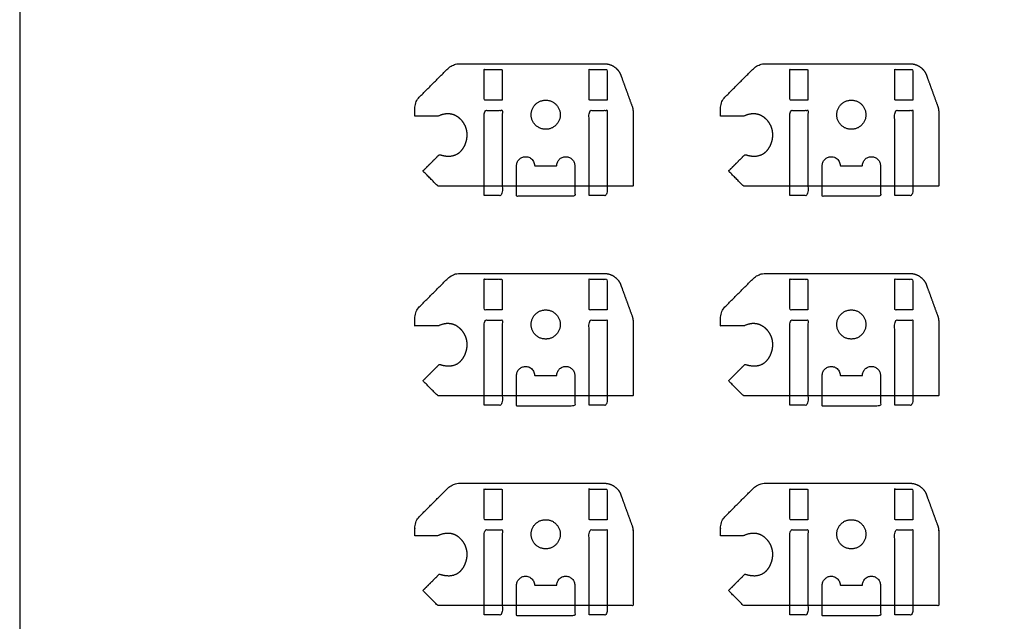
# Model space of a CAD drawing. Header units: millimetres. Extents: x -2435 to 1775, y -250 to 1540.
# Tile 36 of 60: x -1339 to -1170, y 491 to 595. Entities that reach past the tile are written whole.
import ezdxf

# ---------------------------------------------------------------- set-up
doc = ezdxf.new("R2010")
doc.units = ezdxf.units.MM
doc.header["$MEASUREMENT"] = 0
doc.layers.add('Work layer', color=254, linetype='Continuous', true_color=0xdddddd)

msp = doc.modelspace()

# ---------------------------------------------------------------- linework, layer by layer
at = {"layer": 'Work layer'}
msp.add_lwpolyline([(-1338.91, 134.911), (-393.992, 134.911), (-393.992, 914.58), (-1338.91, 914.58)], close=True, dxfattribs=at)
for points, weights, degree, knots in [([(-1233.8, 579.83), (-1234.21, 580.956), (-1234.62, 582.082), (-1235.03, 583.209), (-1235.261, 583.843), (-1235.491, 584.477), (-1235.722, 585.111), (-1236.168, 586.337), (-1237.237, 587.085), (-1238.541, 587.085), (-1246.808, 587.085), (-1255.076, 587.085), (-1263.343, 587.085), (-1264.149, 587.085), (-1264.894, 586.777), (-1265.464, 586.206), (-1267.045, 584.626), (-1268.626, 583.045), (-1270.207, 581.464), (-1270.777, 580.894), (-1271.086, 580.149), (-1271.086, 579.342), (-1271.086, 578.923), (-1271.086, 578.504), (-1271.086, 578.085), (-1269.752, 578.085), (-1268.419, 578.085), (-1267.086, 578.085), (-1265.139, 579.012), (-1263.637, 578.202), (-1262.823, 577.088), (-1262.009, 575.973), (-1261.882, 574.555), (-1262.447, 573.225), (-1263.011, 571.895), (-1264.266, 570.654), (-1266.871, 571.499), (-1267.814, 570.557), (-1268.757, 569.614), (-1269.7, 568.671), (-1268.838, 567.809), (-1267.976, 566.947), (-1267.114, 566.085), (-1257.432, 566.085), (-1247.751, 566.085), (-1238.069, 566.085), (-1236.586, 566.085), (-1235.102, 566.085), (-1233.619, 566.085), (-1233.619, 570.325), (-1233.619, 574.564), (-1233.619, 578.804), (-1233.619, 579.154), (-1233.68, 579.5), (-1233.8, 579.83)], [1, 1, 1, 1, 1, 1, 1, 0.879434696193, 0.879434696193, 1, 1, 1, 1, 0.949253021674, 0.949253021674, 1, 1, 1, 1, 0.949253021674, 0.949253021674, 1, 1, 1, 1, 1, 1, 1, 1, 1, 1, 1, 1, 1, 1, 1, 1, 1, 1, 1, 1, 1, 1, 1, 1, 1, 1, 1, 1, 1, 1, 1, 0.989871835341, 0.989871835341, 1], 3, [354.4896607, 354.4896607, 354.4896607, 354.4896607, 356.7452635, 356.7452635, 356.7452635, 358.0150626, 358.0150626, 358.0150626, 361.6802541, 361.6802541, 361.6802541, 373.8646438, 373.8646438, 373.8646438, 376.2208383, 376.2208383, 376.2208383, 382.9279451, 382.9279451, 382.9279451, 385.2841396, 385.2841396, 385.2841396, 385.7870833, 385.7870833, 385.7870833, 391.4439376, 391.4439376, 391.4439376, 399.4913599, 399.4913599, 399.4913599, 407.5387823, 407.5387823, 407.5387823, 415.5862046, 415.5862046, 415.5862046, 419.5862046, 419.5862046, 419.5862046, 420.1823902, 420.1823902, 420.1823902, 444.8706615, 444.8706615, 444.8706615, 449.3206615, 449.3206615, 449.3206615, 462.0391579, 462.0391579, 462.0391579, 463.0863555, 463.0863555, 463.0863555, 463.0863555]), ([(-1181.333, 579.83), (-1181.743, 580.956), (-1182.153, 582.082), (-1182.563, 583.209), (-1182.794, 583.843), (-1183.025, 584.477), (-1183.255, 585.111), (-1183.702, 586.337), (-1184.77, 587.085), (-1186.075, 587.085), (-1194.342, 587.085), (-1202.609, 587.085), (-1210.876, 587.085), (-1211.683, 587.085), (-1212.427, 586.777), (-1212.998, 586.206), (-1214.578, 584.626), (-1216.159, 583.045), (-1217.74, 581.464), (-1218.31, 580.894), (-1218.619, 580.149), (-1218.619, 579.342), (-1218.619, 578.923), (-1218.619, 578.504), (-1218.619, 578.085), (-1217.286, 578.085), (-1215.952, 578.085), (-1214.619, 578.085), (-1212.673, 579.012), (-1211.17, 578.202), (-1210.356, 577.088), (-1209.542, 575.973), (-1209.416, 574.555), (-1209.98, 573.225), (-1210.545, 571.895), (-1211.8, 570.654), (-1214.405, 571.499), (-1215.348, 570.557), (-1216.29, 569.614), (-1217.233, 568.671), (-1216.371, 567.809), (-1215.509, 566.947), (-1214.647, 566.085), (-1204.966, 566.085), (-1195.284, 566.085), (-1185.602, 566.085), (-1184.119, 566.085), (-1182.636, 566.085), (-1181.152, 566.085), (-1181.152, 570.325), (-1181.152, 574.564), (-1181.152, 578.804), (-1181.152, 579.154), (-1181.213, 579.5), (-1181.333, 579.83)], [1, 1, 1, 1, 1, 1, 1, 0.879434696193, 0.879434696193, 1, 1, 1, 1, 0.949253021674, 0.949253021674, 1, 1, 1, 1, 0.949253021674, 0.949253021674, 1, 1, 1, 1, 1, 1, 1, 1, 1, 1, 1, 1, 1, 1, 1, 1, 1, 1, 1, 1, 1, 1, 1, 1, 1, 1, 1, 1, 1, 1, 1, 0.989871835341, 0.989871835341, 1], 3, [354.4896607, 354.4896607, 354.4896607, 354.4896607, 356.7452635, 356.7452635, 356.7452635, 358.0150626, 358.0150626, 358.0150626, 361.6802541, 361.6802541, 361.6802541, 373.8646438, 373.8646438, 373.8646438, 376.2208383, 376.2208383, 376.2208383, 382.9279451, 382.9279451, 382.9279451, 385.2841396, 385.2841396, 385.2841396, 385.7870833, 385.7870833, 385.7870833, 391.4439376, 391.4439376, 391.4439376, 399.4913599, 399.4913599, 399.4913599, 407.5387823, 407.5387823, 407.5387823, 415.5862046, 415.5862046, 415.5862046, 419.5862046, 419.5862046, 419.5862046, 420.1823902, 420.1823902, 420.1823902, 444.8706615, 444.8706615, 444.8706615, 449.3206615, 449.3206615, 449.3206615, 462.0391579, 462.0391579, 462.0391579, 463.0863555, 463.0863555, 463.0863555, 463.0863555]), ([(-1246.119, 578.335), (-1246.119, 580.835), (-1248.619, 580.835), (-1251.119, 580.835), (-1251.119, 578.335), (-1251.119, 575.835), (-1248.619, 575.835), (-1246.119, 575.835), (-1246.119, 578.335)], [1, 0.707106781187, 1, 0.707106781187, 1, 0.707106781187, 1, 0.707106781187, 1], 2, [0, 0, 0, 3.2986723, 3.2986723, 6.5973446, 6.5973446, 9.8960169, 9.8960169, 13.1946891, 13.1946891, 13.1946891]), ([(-1193.652, 578.335), (-1193.652, 580.835), (-1196.152, 580.835), (-1198.652, 580.835), (-1198.652, 578.335), (-1198.652, 575.835), (-1196.152, 575.835), (-1193.652, 575.835), (-1193.652, 578.335)], [1, 0.707106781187, 1, 0.707106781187, 1, 0.707106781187, 1, 0.707106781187, 1], 2, [0, 0, 0, 3.2986723, 3.2986723, 6.5973446, 6.5973446, 9.8960169, 9.8960169, 13.1946891, 13.1946891, 13.1946891]), ([(-1253.619, 566.085), (-1253.619, 565.21), (-1253.619, 564.335), (-1248.619, 564.335), (-1243.619, 564.335), (-1243.619, 566.96), (-1243.619, 569.585), (-1243.619, 571.135), (-1245.169, 571.135), (-1246.719, 571.135), (-1246.719, 569.585), (-1248.619, 569.585), (-1250.519, 569.585), (-1250.519, 571.135), (-1252.069, 571.135), (-1253.619, 571.135), (-1253.619, 569.585), (-1253.619, 567.835), (-1253.619, 566.085)], [1, 1, 1, 1, 1, 1, 1, 0.707106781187, 1, 0.707106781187, 1, 1, 1, 0.707106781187, 1, 0.707106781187, 1, 1, 1], 2, [21.75, 21.75, 21.75, 23.5, 23.5, 33.5, 33.5, 47.25, 47.25, 49.6847343, 49.6847343, 52.1194686, 52.1194686, 60.2894686, 60.2894686, 62.7242029, 62.7242029, 65.1589372, 65.1589372, 77.1589372, 77.1589372, 77.1589372]), ([(-1201.152, 566.085), (-1201.152, 565.21), (-1201.152, 564.335), (-1196.152, 564.335), (-1191.152, 564.335), (-1191.152, 566.96), (-1191.152, 569.585), (-1191.152, 571.135), (-1192.702, 571.135), (-1194.252, 571.135), (-1194.252, 569.585), (-1196.152, 569.585), (-1198.052, 569.585), (-1198.052, 571.135), (-1199.602, 571.135), (-1201.152, 571.135), (-1201.152, 569.585), (-1201.152, 567.835), (-1201.152, 566.085)], [1, 1, 1, 1, 1, 1, 1, 0.707106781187, 1, 0.707106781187, 1, 1, 1, 0.707106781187, 1, 0.707106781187, 1, 1, 1], 2, [21.75, 21.75, 21.75, 23.5, 23.5, 33.5, 33.5, 47.25, 47.25, 49.6847343, 49.6847343, 52.1194686, 52.1194686, 60.2894686, 60.2894686, 62.7242029, 62.7242029, 65.1589372, 65.1589372, 77.1589372, 77.1589372, 77.1589372]), ([(-1233.8, 543.83), (-1234.21, 544.956), (-1234.62, 546.082), (-1235.03, 547.209), (-1235.261, 547.843), (-1235.491, 548.477), (-1235.722, 549.111), (-1236.168, 550.337), (-1237.237, 551.085), (-1238.541, 551.085), (-1246.808, 551.085), (-1255.076, 551.085), (-1263.343, 551.085), (-1264.149, 551.085), (-1264.894, 550.777), (-1265.464, 550.206), (-1267.045, 548.626), (-1268.626, 547.045), (-1270.207, 545.464), (-1270.777, 544.894), (-1271.086, 544.149), (-1271.086, 543.342), (-1271.086, 542.923), (-1271.086, 542.504), (-1271.086, 542.085), (-1269.752, 542.085), (-1268.419, 542.085), (-1267.086, 542.085), (-1265.139, 543.012), (-1263.637, 542.202), (-1262.823, 541.088), (-1262.009, 539.973), (-1261.882, 538.555), (-1262.447, 537.225), (-1263.011, 535.895), (-1264.266, 534.654), (-1266.871, 535.499), (-1267.814, 534.557), (-1268.757, 533.614), (-1269.7, 532.671), (-1268.838, 531.809), (-1267.976, 530.947), (-1267.114, 530.085), (-1257.432, 530.085), (-1247.751, 530.085), (-1238.069, 530.085), (-1236.586, 530.085), (-1235.102, 530.085), (-1233.619, 530.085), (-1233.619, 534.325), (-1233.619, 538.564), (-1233.619, 542.804), (-1233.619, 543.154), (-1233.68, 543.5), (-1233.8, 543.83)], [1, 1, 1, 1, 1, 1, 1, 0.879434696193, 0.879434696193, 1, 1, 1, 1, 0.949253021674, 0.949253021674, 1, 1, 1, 1, 0.949253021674, 0.949253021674, 1, 1, 1, 1, 1, 1, 1, 1, 1, 1, 1, 1, 1, 1, 1, 1, 1, 1, 1, 1, 1, 1, 1, 1, 1, 1, 1, 1, 1, 1, 1, 0.989871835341, 0.989871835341, 1], 3, [354.4896607, 354.4896607, 354.4896607, 354.4896607, 356.7452635, 356.7452635, 356.7452635, 358.0150626, 358.0150626, 358.0150626, 361.6802541, 361.6802541, 361.6802541, 373.8646438, 373.8646438, 373.8646438, 376.2208383, 376.2208383, 376.2208383, 382.9279451, 382.9279451, 382.9279451, 385.2841396, 385.2841396, 385.2841396, 385.7870833, 385.7870833, 385.7870833, 391.4439376, 391.4439376, 391.4439376, 399.4913599, 399.4913599, 399.4913599, 407.5387823, 407.5387823, 407.5387823, 415.5862046, 415.5862046, 415.5862046, 419.5862046, 419.5862046, 419.5862046, 420.1823902, 420.1823902, 420.1823902, 444.8706615, 444.8706615, 444.8706615, 449.3206615, 449.3206615, 449.3206615, 462.0391579, 462.0391579, 462.0391579, 463.0863555, 463.0863555, 463.0863555, 463.0863555]), ([(-1181.333, 543.83), (-1181.743, 544.956), (-1182.153, 546.082), (-1182.563, 547.209), (-1182.794, 547.843), (-1183.025, 548.477), (-1183.255, 549.111), (-1183.702, 550.337), (-1184.77, 551.085), (-1186.075, 551.085), (-1194.342, 551.085), (-1202.609, 551.085), (-1210.876, 551.085), (-1211.683, 551.085), (-1212.427, 550.777), (-1212.998, 550.206), (-1214.578, 548.626), (-1216.159, 547.045), (-1217.74, 545.464), (-1218.31, 544.894), (-1218.619, 544.149), (-1218.619, 543.342), (-1218.619, 542.923), (-1218.619, 542.504), (-1218.619, 542.085), (-1217.286, 542.085), (-1215.952, 542.085), (-1214.619, 542.085), (-1212.673, 543.012), (-1211.17, 542.202), (-1210.356, 541.088), (-1209.542, 539.973), (-1209.416, 538.555), (-1209.98, 537.225), (-1210.545, 535.895), (-1211.8, 534.654), (-1214.405, 535.499), (-1215.348, 534.557), (-1216.29, 533.614), (-1217.233, 532.671), (-1216.371, 531.809), (-1215.509, 530.947), (-1214.647, 530.085), (-1204.966, 530.085), (-1195.284, 530.085), (-1185.602, 530.085), (-1184.119, 530.085), (-1182.636, 530.085), (-1181.152, 530.085), (-1181.152, 534.325), (-1181.152, 538.564), (-1181.152, 542.804), (-1181.152, 543.154), (-1181.213, 543.5), (-1181.333, 543.83)], [1, 1, 1, 1, 1, 1, 1, 0.879434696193, 0.879434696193, 1, 1, 1, 1, 0.949253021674, 0.949253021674, 1, 1, 1, 1, 0.949253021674, 0.949253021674, 1, 1, 1, 1, 1, 1, 1, 1, 1, 1, 1, 1, 1, 1, 1, 1, 1, 1, 1, 1, 1, 1, 1, 1, 1, 1, 1, 1, 1, 1, 1, 0.989871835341, 0.989871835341, 1], 3, [354.4896607, 354.4896607, 354.4896607, 354.4896607, 356.7452635, 356.7452635, 356.7452635, 358.0150626, 358.0150626, 358.0150626, 361.6802541, 361.6802541, 361.6802541, 373.8646438, 373.8646438, 373.8646438, 376.2208383, 376.2208383, 376.2208383, 382.9279451, 382.9279451, 382.9279451, 385.2841396, 385.2841396, 385.2841396, 385.7870833, 385.7870833, 385.7870833, 391.4439376, 391.4439376, 391.4439376, 399.4913599, 399.4913599, 399.4913599, 407.5387823, 407.5387823, 407.5387823, 415.5862046, 415.5862046, 415.5862046, 419.5862046, 419.5862046, 419.5862046, 420.1823902, 420.1823902, 420.1823902, 444.8706615, 444.8706615, 444.8706615, 449.3206615, 449.3206615, 449.3206615, 462.0391579, 462.0391579, 462.0391579, 463.0863555, 463.0863555, 463.0863555, 463.0863555]), ([(-1246.119, 542.335), (-1246.119, 544.835), (-1248.619, 544.835), (-1251.119, 544.835), (-1251.119, 542.335), (-1251.119, 539.835), (-1248.619, 539.835), (-1246.119, 539.835), (-1246.119, 542.335)], [1, 0.707106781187, 1, 0.707106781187, 1, 0.707106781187, 1, 0.707106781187, 1], 2, [0, 0, 0, 3.2986723, 3.2986723, 6.5973446, 6.5973446, 9.8960169, 9.8960169, 13.1946891, 13.1946891, 13.1946891]), ([(-1193.652, 542.335), (-1193.652, 544.835), (-1196.152, 544.835), (-1198.652, 544.835), (-1198.652, 542.335), (-1198.652, 539.835), (-1196.152, 539.835), (-1193.652, 539.835), (-1193.652, 542.335)], [1, 0.707106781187, 1, 0.707106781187, 1, 0.707106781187, 1, 0.707106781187, 1], 2, [0, 0, 0, 3.2986723, 3.2986723, 6.5973446, 6.5973446, 9.8960169, 9.8960169, 13.1946891, 13.1946891, 13.1946891]), ([(-1253.619, 530.085), (-1253.619, 529.21), (-1253.619, 528.335), (-1248.619, 528.335), (-1243.619, 528.335), (-1243.619, 530.96), (-1243.619, 533.585), (-1243.619, 535.135), (-1245.169, 535.135), (-1246.719, 535.135), (-1246.719, 533.585), (-1248.619, 533.585), (-1250.519, 533.585), (-1250.519, 535.135), (-1252.069, 535.135), (-1253.619, 535.135), (-1253.619, 533.585), (-1253.619, 531.835), (-1253.619, 530.085)], [1, 1, 1, 1, 1, 1, 1, 0.707106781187, 1, 0.707106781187, 1, 1, 1, 0.707106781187, 1, 0.707106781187, 1, 1, 1], 2, [21.75, 21.75, 21.75, 23.5, 23.5, 33.5, 33.5, 47.25, 47.25, 49.6847343, 49.6847343, 52.1194686, 52.1194686, 60.2894686, 60.2894686, 62.7242029, 62.7242029, 65.1589372, 65.1589372, 77.1589372, 77.1589372, 77.1589372]), ([(-1201.152, 530.085), (-1201.152, 529.21), (-1201.152, 528.335), (-1196.152, 528.335), (-1191.152, 528.335), (-1191.152, 530.96), (-1191.152, 533.585), (-1191.152, 535.135), (-1192.702, 535.135), (-1194.252, 535.135), (-1194.252, 533.585), (-1196.152, 533.585), (-1198.052, 533.585), (-1198.052, 535.135), (-1199.602, 535.135), (-1201.152, 535.135), (-1201.152, 533.585), (-1201.152, 531.835), (-1201.152, 530.085)], [1, 1, 1, 1, 1, 1, 1, 0.707106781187, 1, 0.707106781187, 1, 1, 1, 0.707106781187, 1, 0.707106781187, 1, 1, 1], 2, [21.75, 21.75, 21.75, 23.5, 23.5, 33.5, 33.5, 47.25, 47.25, 49.6847343, 49.6847343, 52.1194686, 52.1194686, 60.2894686, 60.2894686, 62.7242029, 62.7242029, 65.1589372, 65.1589372, 77.1589372, 77.1589372, 77.1589372]), ([(-1233.8, 507.83), (-1234.21, 508.956), (-1234.62, 510.082), (-1235.03, 511.209), (-1235.261, 511.843), (-1235.491, 512.477), (-1235.722, 513.111), (-1236.168, 514.337), (-1237.237, 515.085), (-1238.541, 515.085), (-1246.808, 515.085), (-1255.076, 515.085), (-1263.343, 515.085), (-1264.149, 515.085), (-1264.894, 514.777), (-1265.464, 514.206), (-1267.045, 512.626), (-1268.626, 511.045), (-1270.207, 509.464), (-1270.777, 508.894), (-1271.086, 508.149), (-1271.086, 507.342), (-1271.086, 506.923), (-1271.086, 506.504), (-1271.086, 506.085), (-1269.752, 506.085), (-1268.419, 506.085), (-1267.086, 506.085), (-1265.139, 507.012), (-1263.637, 506.202), (-1262.823, 505.088), (-1262.009, 503.973), (-1261.882, 502.555), (-1262.447, 501.225), (-1263.011, 499.895), (-1264.266, 498.654), (-1266.871, 499.499), (-1267.814, 498.557), (-1268.757, 497.614), (-1269.7, 496.671), (-1268.838, 495.809), (-1267.976, 494.947), (-1267.114, 494.085), (-1257.432, 494.085), (-1247.751, 494.085), (-1238.069, 494.085), (-1236.586, 494.085), (-1235.102, 494.085), (-1233.619, 494.085), (-1233.619, 498.325), (-1233.619, 502.564), (-1233.619, 506.804), (-1233.619, 507.154), (-1233.68, 507.5), (-1233.8, 507.83)], [1, 1, 1, 1, 1, 1, 1, 0.879434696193, 0.879434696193, 1, 1, 1, 1, 0.949253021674, 0.949253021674, 1, 1, 1, 1, 0.949253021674, 0.949253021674, 1, 1, 1, 1, 1, 1, 1, 1, 1, 1, 1, 1, 1, 1, 1, 1, 1, 1, 1, 1, 1, 1, 1, 1, 1, 1, 1, 1, 1, 1, 1, 0.989871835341, 0.989871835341, 1], 3, [354.4896607, 354.4896607, 354.4896607, 354.4896607, 356.7452635, 356.7452635, 356.7452635, 358.0150626, 358.0150626, 358.0150626, 361.6802541, 361.6802541, 361.6802541, 373.8646438, 373.8646438, 373.8646438, 376.2208383, 376.2208383, 376.2208383, 382.9279451, 382.9279451, 382.9279451, 385.2841396, 385.2841396, 385.2841396, 385.7870833, 385.7870833, 385.7870833, 391.4439376, 391.4439376, 391.4439376, 399.4913599, 399.4913599, 399.4913599, 407.5387823, 407.5387823, 407.5387823, 415.5862046, 415.5862046, 415.5862046, 419.5862046, 419.5862046, 419.5862046, 420.1823902, 420.1823902, 420.1823902, 444.8706615, 444.8706615, 444.8706615, 449.3206615, 449.3206615, 449.3206615, 462.0391579, 462.0391579, 462.0391579, 463.0863555, 463.0863555, 463.0863555, 463.0863555]), ([(-1181.333, 507.83), (-1181.743, 508.956), (-1182.153, 510.082), (-1182.563, 511.209), (-1182.794, 511.843), (-1183.025, 512.477), (-1183.255, 513.111), (-1183.702, 514.337), (-1184.77, 515.085), (-1186.075, 515.085), (-1194.342, 515.085), (-1202.609, 515.085), (-1210.876, 515.085), (-1211.683, 515.085), (-1212.427, 514.777), (-1212.998, 514.206), (-1214.578, 512.626), (-1216.159, 511.045), (-1217.74, 509.464), (-1218.31, 508.894), (-1218.619, 508.149), (-1218.619, 507.342), (-1218.619, 506.923), (-1218.619, 506.504), (-1218.619, 506.085), (-1217.286, 506.085), (-1215.952, 506.085), (-1214.619, 506.085), (-1212.673, 507.012), (-1211.17, 506.202), (-1210.356, 505.088), (-1209.542, 503.973), (-1209.416, 502.555), (-1209.98, 501.225), (-1210.545, 499.895), (-1211.8, 498.654), (-1214.405, 499.499), (-1215.348, 498.557), (-1216.29, 497.614), (-1217.233, 496.671), (-1216.371, 495.809), (-1215.509, 494.947), (-1214.647, 494.085), (-1204.966, 494.085), (-1195.284, 494.085), (-1185.602, 494.085), (-1184.119, 494.085), (-1182.636, 494.085), (-1181.152, 494.085), (-1181.152, 498.325), (-1181.152, 502.564), (-1181.152, 506.804), (-1181.152, 507.154), (-1181.213, 507.5), (-1181.333, 507.83)], [1, 1, 1, 1, 1, 1, 1, 0.879434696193, 0.879434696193, 1, 1, 1, 1, 0.949253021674, 0.949253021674, 1, 1, 1, 1, 0.949253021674, 0.949253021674, 1, 1, 1, 1, 1, 1, 1, 1, 1, 1, 1, 1, 1, 1, 1, 1, 1, 1, 1, 1, 1, 1, 1, 1, 1, 1, 1, 1, 1, 1, 1, 0.989871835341, 0.989871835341, 1], 3, [354.4896607, 354.4896607, 354.4896607, 354.4896607, 356.7452635, 356.7452635, 356.7452635, 358.0150626, 358.0150626, 358.0150626, 361.6802541, 361.6802541, 361.6802541, 373.8646438, 373.8646438, 373.8646438, 376.2208383, 376.2208383, 376.2208383, 382.9279451, 382.9279451, 382.9279451, 385.2841396, 385.2841396, 385.2841396, 385.7870833, 385.7870833, 385.7870833, 391.4439376, 391.4439376, 391.4439376, 399.4913599, 399.4913599, 399.4913599, 407.5387823, 407.5387823, 407.5387823, 415.5862046, 415.5862046, 415.5862046, 419.5862046, 419.5862046, 419.5862046, 420.1823902, 420.1823902, 420.1823902, 444.8706615, 444.8706615, 444.8706615, 449.3206615, 449.3206615, 449.3206615, 462.0391579, 462.0391579, 462.0391579, 463.0863555, 463.0863555, 463.0863555, 463.0863555]), ([(-1246.119, 506.335), (-1246.119, 508.835), (-1248.619, 508.835), (-1251.119, 508.835), (-1251.119, 506.335), (-1251.119, 503.835), (-1248.619, 503.835), (-1246.119, 503.835), (-1246.119, 506.335)], [1, 0.707106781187, 1, 0.707106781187, 1, 0.707106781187, 1, 0.707106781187, 1], 2, [0, 0, 0, 3.2986723, 3.2986723, 6.5973446, 6.5973446, 9.8960169, 9.8960169, 13.1946891, 13.1946891, 13.1946891]), ([(-1193.652, 506.335), (-1193.652, 508.835), (-1196.152, 508.835), (-1198.652, 508.835), (-1198.652, 506.335), (-1198.652, 503.835), (-1196.152, 503.835), (-1193.652, 503.835), (-1193.652, 506.335)], [1, 0.707106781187, 1, 0.707106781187, 1, 0.707106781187, 1, 0.707106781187, 1], 2, [0, 0, 0, 3.2986723, 3.2986723, 6.5973446, 6.5973446, 9.8960169, 9.8960169, 13.1946891, 13.1946891, 13.1946891]), ([(-1253.619, 494.085), (-1253.619, 493.21), (-1253.619, 492.335), (-1248.619, 492.335), (-1243.619, 492.335), (-1243.619, 494.96), (-1243.619, 497.585), (-1243.619, 499.135), (-1245.169, 499.135), (-1246.719, 499.135), (-1246.719, 497.585), (-1248.619, 497.585), (-1250.519, 497.585), (-1250.519, 499.135), (-1252.069, 499.135), (-1253.619, 499.135), (-1253.619, 497.585), (-1253.619, 495.835), (-1253.619, 494.085)], [1, 1, 1, 1, 1, 1, 1, 0.707106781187, 1, 0.707106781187, 1, 1, 1, 0.707106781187, 1, 0.707106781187, 1, 1, 1], 2, [21.75, 21.75, 21.75, 23.5, 23.5, 33.5, 33.5, 47.25, 47.25, 49.6847343, 49.6847343, 52.1194686, 52.1194686, 60.2894686, 60.2894686, 62.7242029, 62.7242029, 65.1589372, 65.1589372, 77.1589372, 77.1589372, 77.1589372]), ([(-1201.152, 494.085), (-1201.152, 493.21), (-1201.152, 492.335), (-1196.152, 492.335), (-1191.152, 492.335), (-1191.152, 494.96), (-1191.152, 497.585), (-1191.152, 499.135), (-1192.702, 499.135), (-1194.252, 499.135), (-1194.252, 497.585), (-1196.152, 497.585), (-1198.052, 497.585), (-1198.052, 499.135), (-1199.602, 499.135), (-1201.152, 499.135), (-1201.152, 497.585), (-1201.152, 495.835), (-1201.152, 494.085)], [1, 1, 1, 1, 1, 1, 1, 0.707106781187, 1, 0.707106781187, 1, 1, 1, 0.707106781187, 1, 0.707106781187, 1, 1, 1], 2, [21.75, 21.75, 21.75, 23.5, 23.5, 33.5, 33.5, 47.25, 47.25, 49.6847343, 49.6847343, 52.1194686, 52.1194686, 60.2894686, 60.2894686, 62.7242029, 62.7242029, 65.1589372, 65.1589372, 77.1589372, 77.1589372, 77.1589372])]:
    msp.add_rational_spline(points, weights, degree=degree, knots=knots, dxfattribs=at)
for points, knots in [([(-1256.069, 580.823), (-1256.069, 583.454), (-1256.069, 586.085), (-1257.619, 586.085), (-1259.169, 586.085), (-1259.169, 583.454), (-1259.169, 580.823), (-1257.619, 580.823), (-1256.069, 580.823)], [26.2, 26.2, 26.2, 27.0156405, 27.0156405, 30.1156405, 30.1156405, 30.9312809, 30.9312809, 34.0312809, 34.0312809, 34.0312809]), ([(-1238.069, 580.823), (-1238.069, 583.454), (-1238.069, 586.085), (-1239.619, 586.085), (-1241.169, 586.085), (-1241.169, 583.454), (-1241.169, 580.823), (-1239.619, 580.823), (-1238.069, 580.823)], [26.2, 26.2, 26.2, 27.0156405, 27.0156405, 30.1156405, 30.1156405, 30.9312809, 30.9312809, 34.0312809, 34.0312809, 34.0312809]), ([(-1203.602, 580.823), (-1203.602, 583.454), (-1203.602, 586.085), (-1205.152, 586.085), (-1206.702, 586.085), (-1206.702, 583.454), (-1206.702, 580.823), (-1205.152, 580.823), (-1203.602, 580.823)], [26.2, 26.2, 26.2, 27.0156405, 27.0156405, 30.1156405, 30.1156405, 30.9312809, 30.9312809, 34.0312809, 34.0312809, 34.0312809]), ([(-1185.602, 580.823), (-1185.602, 583.454), (-1185.602, 586.085), (-1187.152, 586.085), (-1188.702, 586.085), (-1188.702, 583.454), (-1188.702, 580.823), (-1187.152, 580.823), (-1185.602, 580.823)], [26.2, 26.2, 26.2, 27.0156405, 27.0156405, 30.1156405, 30.1156405, 30.9312809, 30.9312809, 34.0312809, 34.0312809, 34.0312809]), ([(-1259.169, 564.485), (-1257.619, 564.485), (-1256.069, 564.485), (-1256.069, 571.785), (-1256.069, 579.085), (-1257.619, 579.085), (-1259.169, 579.085), (-1259.169, 571.785), (-1259.169, 564.485)], [0, 0, 0, 3.1, 3.1, 16.1, 16.1, 19.2, 19.2, 32.2, 32.2, 32.2]), ([(-1241.169, 564.485), (-1239.619, 564.485), (-1238.069, 564.485), (-1238.069, 571.785), (-1238.069, 579.085), (-1239.619, 579.085), (-1241.169, 579.085), (-1241.169, 571.785), (-1241.169, 564.485)], [0, 0, 0, 3.1, 3.1, 16.1, 16.1, 19.2, 19.2, 32.2, 32.2, 32.2]), ([(-1206.702, 564.485), (-1205.152, 564.485), (-1203.602, 564.485), (-1203.602, 571.785), (-1203.602, 579.085), (-1205.152, 579.085), (-1206.702, 579.085), (-1206.702, 571.785), (-1206.702, 564.485)], [0, 0, 0, 3.1, 3.1, 16.1, 16.1, 19.2, 19.2, 32.2, 32.2, 32.2]), ([(-1188.702, 564.485), (-1187.152, 564.485), (-1185.602, 564.485), (-1185.602, 571.785), (-1185.602, 579.085), (-1187.152, 579.085), (-1188.702, 579.085), (-1188.702, 571.785), (-1188.702, 564.485)], [0, 0, 0, 3.1, 3.1, 16.1, 16.1, 19.2, 19.2, 32.2, 32.2, 32.2]), ([(-1256.069, 544.823), (-1256.069, 547.454), (-1256.069, 550.085), (-1257.619, 550.085), (-1259.169, 550.085), (-1259.169, 547.454), (-1259.169, 544.823), (-1257.619, 544.823), (-1256.069, 544.823)], [26.2, 26.2, 26.2, 27.0156405, 27.0156405, 30.1156405, 30.1156405, 30.9312809, 30.9312809, 34.0312809, 34.0312809, 34.0312809]), ([(-1238.069, 544.823), (-1238.069, 547.454), (-1238.069, 550.085), (-1239.619, 550.085), (-1241.169, 550.085), (-1241.169, 547.454), (-1241.169, 544.823), (-1239.619, 544.823), (-1238.069, 544.823)], [26.2, 26.2, 26.2, 27.0156405, 27.0156405, 30.1156405, 30.1156405, 30.9312809, 30.9312809, 34.0312809, 34.0312809, 34.0312809]), ([(-1203.602, 544.823), (-1203.602, 547.454), (-1203.602, 550.085), (-1205.152, 550.085), (-1206.702, 550.085), (-1206.702, 547.454), (-1206.702, 544.823), (-1205.152, 544.823), (-1203.602, 544.823)], [26.2, 26.2, 26.2, 27.0156405, 27.0156405, 30.1156405, 30.1156405, 30.9312809, 30.9312809, 34.0312809, 34.0312809, 34.0312809]), ([(-1185.602, 544.823), (-1185.602, 547.454), (-1185.602, 550.085), (-1187.152, 550.085), (-1188.702, 550.085), (-1188.702, 547.454), (-1188.702, 544.823), (-1187.152, 544.823), (-1185.602, 544.823)], [26.2, 26.2, 26.2, 27.0156405, 27.0156405, 30.1156405, 30.1156405, 30.9312809, 30.9312809, 34.0312809, 34.0312809, 34.0312809]), ([(-1259.169, 528.485), (-1257.619, 528.485), (-1256.069, 528.485), (-1256.069, 535.785), (-1256.069, 543.085), (-1257.619, 543.085), (-1259.169, 543.085), (-1259.169, 535.785), (-1259.169, 528.485)], [0, 0, 0, 3.1, 3.1, 16.1, 16.1, 19.2, 19.2, 32.2, 32.2, 32.2]), ([(-1241.169, 528.485), (-1239.619, 528.485), (-1238.069, 528.485), (-1238.069, 535.785), (-1238.069, 543.085), (-1239.619, 543.085), (-1241.169, 543.085), (-1241.169, 535.785), (-1241.169, 528.485)], [0, 0, 0, 3.1, 3.1, 16.1, 16.1, 19.2, 19.2, 32.2, 32.2, 32.2]), ([(-1206.702, 528.485), (-1205.152, 528.485), (-1203.602, 528.485), (-1203.602, 535.785), (-1203.602, 543.085), (-1205.152, 543.085), (-1206.702, 543.085), (-1206.702, 535.785), (-1206.702, 528.485)], [0, 0, 0, 3.1, 3.1, 16.1, 16.1, 19.2, 19.2, 32.2, 32.2, 32.2]), ([(-1188.702, 528.485), (-1187.152, 528.485), (-1185.602, 528.485), (-1185.602, 535.785), (-1185.602, 543.085), (-1187.152, 543.085), (-1188.702, 543.085), (-1188.702, 535.785), (-1188.702, 528.485)], [0, 0, 0, 3.1, 3.1, 16.1, 16.1, 19.2, 19.2, 32.2, 32.2, 32.2]), ([(-1256.069, 508.823), (-1256.069, 511.454), (-1256.069, 514.085), (-1257.619, 514.085), (-1259.169, 514.085), (-1259.169, 511.454), (-1259.169, 508.823), (-1257.619, 508.823), (-1256.069, 508.823)], [26.2, 26.2, 26.2, 27.0156405, 27.0156405, 30.1156405, 30.1156405, 30.9312809, 30.9312809, 34.0312809, 34.0312809, 34.0312809]), ([(-1238.069, 508.823), (-1238.069, 511.454), (-1238.069, 514.085), (-1239.619, 514.085), (-1241.169, 514.085), (-1241.169, 511.454), (-1241.169, 508.823), (-1239.619, 508.823), (-1238.069, 508.823)], [26.2, 26.2, 26.2, 27.0156405, 27.0156405, 30.1156405, 30.1156405, 30.9312809, 30.9312809, 34.0312809, 34.0312809, 34.0312809]), ([(-1203.602, 508.823), (-1203.602, 511.454), (-1203.602, 514.085), (-1205.152, 514.085), (-1206.702, 514.085), (-1206.702, 511.454), (-1206.702, 508.823), (-1205.152, 508.823), (-1203.602, 508.823)], [26.2, 26.2, 26.2, 27.0156405, 27.0156405, 30.1156405, 30.1156405, 30.9312809, 30.9312809, 34.0312809, 34.0312809, 34.0312809]), ([(-1185.602, 508.823), (-1185.602, 511.454), (-1185.602, 514.085), (-1187.152, 514.085), (-1188.702, 514.085), (-1188.702, 511.454), (-1188.702, 508.823), (-1187.152, 508.823), (-1185.602, 508.823)], [26.2, 26.2, 26.2, 27.0156405, 27.0156405, 30.1156405, 30.1156405, 30.9312809, 30.9312809, 34.0312809, 34.0312809, 34.0312809]), ([(-1259.169, 492.485), (-1257.619, 492.485), (-1256.069, 492.485), (-1256.069, 499.785), (-1256.069, 507.085), (-1257.619, 507.085), (-1259.169, 507.085), (-1259.169, 499.785), (-1259.169, 492.485)], [0, 0, 0, 3.1, 3.1, 16.1, 16.1, 19.2, 19.2, 32.2, 32.2, 32.2]), ([(-1241.169, 492.485), (-1239.619, 492.485), (-1238.069, 492.485), (-1238.069, 499.785), (-1238.069, 507.085), (-1239.619, 507.085), (-1241.169, 507.085), (-1241.169, 499.785), (-1241.169, 492.485)], [0, 0, 0, 3.1, 3.1, 16.1, 16.1, 19.2, 19.2, 32.2, 32.2, 32.2]), ([(-1206.702, 492.485), (-1205.152, 492.485), (-1203.602, 492.485), (-1203.602, 499.785), (-1203.602, 507.085), (-1205.152, 507.085), (-1206.702, 507.085), (-1206.702, 499.785), (-1206.702, 492.485)], [0, 0, 0, 3.1, 3.1, 16.1, 16.1, 19.2, 19.2, 32.2, 32.2, 32.2]), ([(-1188.702, 492.485), (-1187.152, 492.485), (-1185.602, 492.485), (-1185.602, 499.785), (-1185.602, 507.085), (-1187.152, 507.085), (-1188.702, 507.085), (-1188.702, 499.785), (-1188.702, 492.485)], [0, 0, 0, 3.1, 3.1, 16.1, 16.1, 19.2, 19.2, 32.2, 32.2, 32.2])]:
    msp.add_open_spline(points, degree=2, knots=knots, dxfattribs=at)

doc.saveas('drawing.dxf')
